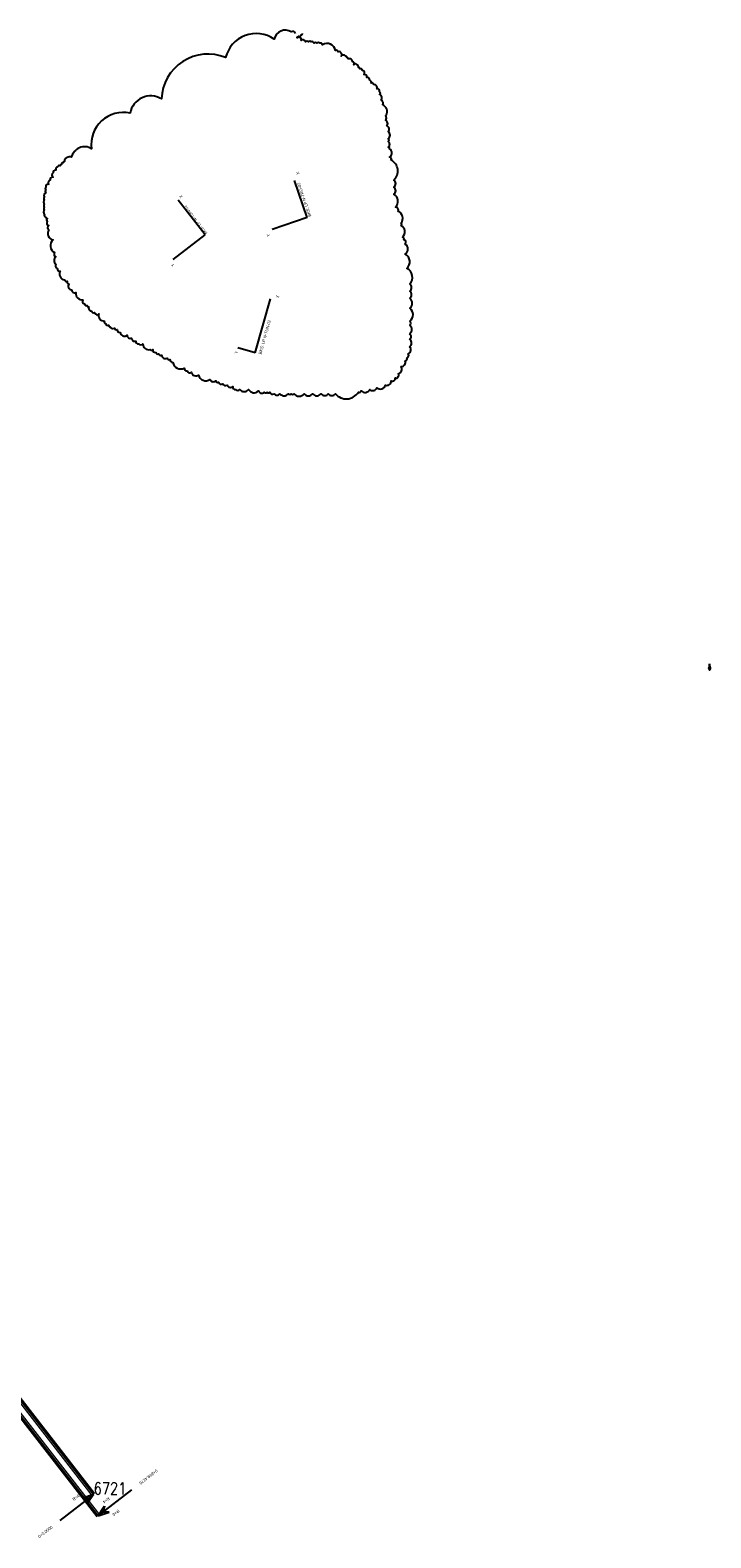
# Model space of a CAD drawing. Header units: metres. Extents: x 3458045 to 3462392, y 5482308 to 5484762.
# Tile 185 of 256: x 3459982 to 3460181, y 5483174 to 5483617. Entities that reach past the tile are written whole.
import ezdxf
from ezdxf.enums import TextEntityAlignment as Align

# ---------------------------------------------------------------- set-up
doc = ezdxf.new("R2010")
doc.units = ezdxf.units.M
doc.linetypes.add('AUSGEZOGEN', pattern=[2, 1, 1])
doc.layers.get('0').update_dxf_attribs({"linetype": 'CONTINUOUS'})
for name, color, linetype in [('SP_ACHSE_6721', 7, 'CONTINUOUS'), ('SP_ACHSE_6731', 7, 'CONTINUOUS'), ('SP_AXIS', 7, 'CONTINUOUS'), ('SP_Nordpfeil @ 0.25', 7, 'CONTINUOUS'), ('SP_TEXT', 2, 'CONTINUOUS'), ('SP_Vb_Planung', 10, 'CONTINUOUS')]:
    doc.layers.add(name, color=color, linetype=linetype)
doc.layers.add('SP_HILF', color=6, linetype='CONTINUOUS', plot=False)
doc.styles.add('K_ISOCP', font='k_isocp.shx')
doc.styles.add('SIMPLEX8', font='simplexd.shx', dxfattribs={"width": 0.8})
doc.linetypes.add('EISENBAHN', pattern='A,0.15,[130,ltypeshp.shx,S=0.25,R=0,X=0,Y=0],0.15', length=0.3)

# ---------------------------------------------------------------- blocks, each defined once
blk = doc.blocks.new('kmr_li')
at = {"color": 1, "linetype": 'Continuous'}
blk.add_line((0, 0), (0, 3.57), dxfattribs=at)
at = {"color": 1}
for p, q in [((0, 0), (-0.31, 0.91)), ((-0.31, 0.91), (0, 0.52)), ((0, 0), (0.31, 0.91)), ((0.31, 0.91), (0, 0.52))]:
    blk.add_line(p, q, dxfattribs=at)
at = {"color": 1, "linetype": 'Continuous', "style": 'K_ISOCP'}
blk.add_attdef('STATION', text='', height=1, rotation=270.0001, dxfattribs=at).set_placement((0, 4.4), align=Align.MIDDLE_RIGHT)
blk.add_attdef('PARAUL', text='', height=1, rotation=270.0001, dxfattribs=at).set_placement((-0.5, 1), align=Align.TOP_RIGHT)
blk.add_attdef('PARAOL', text='', height=1, rotation=270.0001, dxfattribs=at).set_placement((0.5, 1), align=Align.BOTTOM_RIGHT)
blk = doc.blocks.new('NP01')
at = {"linetype": 'Continuous', "lineweight": 13}
blk.add_hatch(color=255, dxfattribs=at).paths.add_polyline_path([(1.5, 0), (1.5, -0.1), (1.5, -0.2), (1.4, -0.3), (1.4, -0.4), (1.4, -0.5), (1.3, -0.6), (1.3, -0.7), (1.2, -0.8), (1.2, -0.9), (1.1, -1), (1, -1.1), (1, -1.1), (0.9, -1.2), (0.8, -1.3), (0.7, -1.3), (0.6, -1.4), (0.7, -2.4), (-0.5, -2.4), (-0.6, -2.3), (-0.6, -1.4), (-0.7, -1.4), (-0.8, -1.3), (-0.8, -1.3), (-0.9, -1.2), (-1, -1.1), (-1.1, -1.1), (-1.2, -1), (-1.2, -0.9), (-1.3, -0.8), (-1.3, -0.7), (-1.4, -0.6), (-1.4, -0.5), (-1.5, -0.4), (-1.5, -0.3), (-1.5, -0.2), (-1.5, -0.1), (-1.5, 0), (-1.5, 0.1), (-1.5, 0.2), (-1.5, 0.3), (-1.5, 0.4), (-1.4, 0.5), (-1.4, 0.6), (-1.3, 0.7), (-1.3, 0.8), (-1.2, 0.9), (-1.2, 1), (-1.1, 1.1), (-1, 1.1), (-0.9, 1.2), (-0.8, 1.3), (-0.7, 1.3), (-0.7, 1.4), (-0.6, 1.4), (-0.5, 1.4), (-0.3, 1.5), (0, 6.4), (0.4, 1.4), (0.5, 1.4), (0.6, 1.4), (0.7, 1.3), (0.8, 1.3), (0.9, 1.2), (1, 1.1), (1, 1.1), (1.1, 1), (1.2, 0.9), (1.2, 0.8), (1.3, 0.7), (1.3, 0.6), (1.4, 0.5), (1.4, 0.4), (1.4, 0.3), (1.5, 0.2), (1.5, 0.1)])
at = {"linetype": 'Continuous', "lineweight": 25}
for points in [[(0, 6.4), (0, 5.7), (0.4, 0.7), (0.5, 0.7)], [(0.7, -2.4), (-0.5, -2.4), (-0.6, -2.3), (0.6, -2.3), (0.5, -0.7), (0.6, -0.7)]]:
    blk.add_hatch(color=250, dxfattribs=at).paths.add_polyline_path(points)
at = {"color": 250, "linetype": 'ByBlock', "lineweight": 25}
for p, q in [((-0.7, -0.7), (-0.7, 0.7)), ((-0.7, 0.7), (-0.2, 0.7)), ((-0.4, 0.7), (0, 6.4)), ((0.2, -0.7), (-0.3, 0.2)), ((-0.3, 0.2), (-0.3, -0.7)), ((0.3, -0.2), (-0.2, 0.7)), ((0, 6.4), (0.5, 0.7)), ((0.4, 0.7), (0, 5.7)), ((0.3, -0.2), (0.3, 0.7)), ((0.7, 0.7), (0.3, 0.7)), ((0.7, 0.7), (0.7, -0.7)), ((-1.8, 0), (-1.2, 0)), ((-0.3, -0.7), (-0.7, -0.7)), ((-0.5, -0.7), (-0.6, -2.3)), ((-0.6, -2.3), (0.6, -2.3)), ((0.7, -0.7), (0.2, -0.7)), ((0.6, -2.3), (0.5, -0.7)), ((0.7, -2.4), (0.6, -0.7)), ((1.2, 0), (1.8, 0))]:
    blk.add_line(p, q, dxfattribs=at)
at = {"color": 250, "linetype": 'ByBlock', "lineweight": 25, "flags": 128}
blk.add_lwpolyline([(-0.6, -2.3), (-0.5, -2.4), (0.7, -2.4)], dxfattribs=at)
at = {"color": 250, "linetype": 'ByBlock', "lineweight": 25}
for start, end in [(102.3439, 249.2863), (294.812, 73.7664)]:
    blk.add_arc((0, 0), 1.5, start, end, dxfattribs=at)

msp = doc.modelspace()

# ---------------------------------------------------------------- linework, layer by layer
at = {"layer": 'SP_ACHSE_6721'}
msp.add_lwpolyline([(3460000.327, 5483187.204), (3459914.3434, 5483297.9684, 0.0012739)], format="xyb", dxfattribs=at)
at = {"layer": 'SP_ACHSE_6731'}
msp.add_lwpolyline([(3459911.8369, 5483296.6314), (3460001.6841, 5483180.8921)], dxfattribs=at)
at = {"layer": 'SP_AXIS'}
msp.add_lwpolyline([(3459911.8369, 5483296.6314), (3460001.6841, 5483180.8921)], dxfattribs=at)
msp.add_lwpolyline([(3460000.327, 5483187.204), (3459914.3434, 5483297.9684, 0.0012739)], format="xyb", dxfattribs=at)
at = {"layer": 'SP_HILF'}
for p, q in [((3460062.9623, 5483561.9363), (3460059.2487, 5483572.8137)), ((3460033.0203, 5483556.7826), (3460025.1613, 5483567.0301)), ((3460062.9623, 5483561.9363), (3460052.6893, 5483558.429)), ((3460023.6806, 5483549.6198), (3460033.0203, 5483556.7826)), ((3460047.7147, 5483522.1998), (3460052.1957, 5483538.0309)), ((3460047.7147, 5483522.1998), (3460042.6539, 5483523.6322))]:
    msp.add_line(p, q, dxfattribs=at)
msp.add_lwpolyline([(3460059.5295, 5483615.9581, 0.52056705), (3460058.2802, 5483616.3809, 0.52056705), (3460058.2802, 5483616.3809, 0.52056705), (3460053.2828, 5483614.2974, 0.52056705), (3460053.2828, 5483614.2974, 0.52056705), (3460039.0335, 5483608.8622, 0.52056705), (3460039.0335, 5483608.8622, 0.52056705), (3460020.2258, 5483596.7387, 0.52056705), (3460020.2258, 5483596.7387, 0.52056705), (3460011.0077, 5483592.5566, 0.52056705), (3460011.0077, 5483592.5566, 0.52056705), (3459999.7298, 5483582.1089, 0.52056705), (3459999.7298, 5483582.1089, 0.52056705), (3459993.8545, 5483579.6027, 0.52056705), (3459993.8545, 5483579.6027, 0.52056705), (3459991.761, 5483578.3496, 0.52056705), (3459991.761, 5483578.3496, 0.52056705), (3459991.3558, 5483577.9268, 0.52056705), (3459991.3558, 5483577.9268, 0.52056705), (3459990.9169, 5483577.5041, 0.52056705), (3459990.9169, 5483577.5041, 0.52056705), (3459990.5117, 5483577.0964, 0.52056705), (3459990.5117, 5483577.0964, 0.52056705), (3459989.6675, 5483576.6737, 0.52056705), (3459989.6675, 5483576.6737, 0.52056705), (3459989.2623, 5483575.8433, 0.52056705), (3459989.2623, 5483575.8433, 0.52056705), (3459988.4182, 5483574.9979, 0.52056705), (3459988.4182, 5483574.9979, 0.52056705), (3459988.4182, 5483573.7447, 0.52056705), (3459988.4182, 5483573.7447, 0.52056705), (3459987.574, 5483572.9144, 0.52056705), (3459987.574, 5483572.9144, 0.52056705), (3459987.1688, 5483572.4916, 0.52056705), (3459987.1688, 5483572.4916, 0.52056705), (3459987.1688, 5483571.6612, 0.52056705), (3459987.1688, 5483571.6612, 0.52056705), (3459986.3247, 5483570.8158, 0.52056705), (3459986.3247, 5483570.8158, 0.52056705), (3459986.3247, 5483569.9854, 0.52056705), (3459986.3247, 5483569.9854, 0.52056705), (3459986.3247, 5483569.155, 0.52056705), (3459986.3247, 5483569.155, 0.52056705), (3459985.9195, 5483567.9019, 0.52056705), (3459985.9195, 5483567.9019, 0.52056705), (3459985.9195, 5483567.0564, 0.52056705), (3459985.9195, 5483567.0564, 0.52056705), (3459985.9195, 5483565.8033, 0.52056705), (3459985.9195, 5483565.8033, 0.52056705), (3459985.9195, 5483564.9729, 0.52056705), (3459985.9195, 5483564.9729, 0.52056705), (3459985.9195, 5483564.1274, 0.52056705), (3459985.9195, 5483564.1274, 0.52056705), (3459985.9195, 5483562.8743, 0.52056705), (3459985.9195, 5483562.8743, 0.52056705), (3459986.3247, 5483562.044, 0.52056705), (3459986.3247, 5483562.044, 0.52056705), (3459986.7636, 5483561.6212, 0.52056705), (3459986.7636, 5483561.6212, 0.52056705), (3459986.7636, 5483560.7908, 0.52056705), (3459986.7636, 5483560.7908, 0.52056705), (3459987.1688, 5483559.5377, 0.52056705), (3459987.1688, 5483559.5377, 0.52056705), (3459987.1688, 5483558.2846, 0.52056705), (3459987.1688, 5483558.2846, 0.52056705), (3459988.4182, 5483555.3556, 0.52056705), (3459988.4182, 5483555.3556, 0.52056705), (3459988.8571, 5483551.5963, 0.52056705), (3459988.8571, 5483551.5963, 0.52056705), (3459989.2623, 5483550.3432, 0.52056705), (3459989.2623, 5483550.3432, 0.52056705), (3459989.2623, 5483548.2446, 0.52056705), (3459989.2623, 5483548.2446, 0.52056705), (3459989.6675, 5483546.9915, 0.52056705), (3459989.6675, 5483546.9915, 0.52056705), (3459990.5117, 5483546.1611, 0.52056705), (3459990.5117, 5483546.1611, 0.52056705), (3459991.761, 5483543.6549, 0.52056705), (3459991.761, 5483543.6549, 0.52056705), (3459992.6052, 5483543.2321, 0.52056705), (3459992.6052, 5483543.2321, 0.52056705), (3459993.0104, 5483542.4017, 0.52056705), (3459993.0104, 5483542.4017, 0.52056705), (3459993.8545, 5483540.7259, 0.52056705), (3459993.8545, 5483540.7259, 0.52056705), (3459995.1039, 5483539.8955, 0.52056705), (3459995.1039, 5483539.8955, 0.52056705), (3459997.1974, 5483537.7969, 0.52056705), (3459997.1974, 5483537.7969, 0.52056705), (3459997.6363, 5483536.5438, 0.52056705), (3459997.6363, 5483536.5438, 0.52056705), (3459998.4467, 5483536.1362, 0.52056705), (3459998.4467, 5483536.1362, 0.52056705), (3459998.8857, 5483535.7134, 0.52056705), (3459998.8857, 5483535.7134, 0.52056705), (3459999.7298, 5483534.4603, 0.52056705), (3459999.7298, 5483534.4603, 0.52056705), (3460000.5402, 5483534.0376, 0.52056705), (3460000.5402, 5483534.0376, 0.52056705), (3460000.9792, 5483533.6148, 0.52056705), (3460000.9792, 5483533.6148, 0.52056705), (3460001.8233, 5483533.6148, 0.52056705), (3460001.8233, 5483533.6148, 0.52056705), (3460003.4778, 5483531.5313, 0.52056705), (3460003.4778, 5483531.5313, 0.52056705), (3460003.9168, 5483530.701, 0.52056705), (3460003.9168, 5483530.701, 0.52056705), (3460004.7272, 5483530.2782, 0.52056705), (3460004.7272, 5483530.2782, 0.52056705), (3460005.1662, 5483529.8555, 0.52056705), (3460005.1662, 5483529.8555, 0.52056705), (3460006.4155, 5483529.4478, 0.52056705), (3460006.4155, 5483529.4478, 0.52056705), (3460007.2596, 5483529.0251, 0.52056705), (3460007.2596, 5483529.0251, 0.52056705), (3460008.07, 5483528.1947, 0.52056705), (3460008.07, 5483528.1947, 0.52056705), (3460010.1635, 5483527.3492, 0.52056705), (3460010.1635, 5483527.3492, 0.52056705), (3460011.4466, 5483526.5189, 0.52056705), (3460011.4466, 5483526.5189, 0.52056705), (3460012.696, 5483525.6734, 0.52056705), (3460012.696, 5483525.6734, 0.52056705), (3460013.5401, 5483524.843, 0.52056705), (3460013.5401, 5483524.843, 0.52056705), (3460014.7895, 5483524.843, 0.52056705), (3460014.7895, 5483524.843, 0.52056705), (3460016.883, 5483523.1672, 0.52056705), (3460016.883, 5483523.1672, 0.52056705), (3460017.6934, 5483523.1672, 0.52056705), (3460017.6934, 5483523.1672, 0.52056705), (3460018.5375, 5483522.3368, 0.52056705), (3460018.5375, 5483522.3368, 0.52056705), (3460019.3817, 5483521.914, 0.52056705), (3460019.3817, 5483521.914, 0.52056705), (3460020.2258, 5483521.5064, 0.52056705), (3460020.2258, 5483521.5064, 0.52056705), (3460021.8804, 5483520.6609, 0.52056705), (3460021.8804, 5483520.6609, 0.52056705), (3460022.7245, 5483520.2533, 0.52056705), (3460022.7245, 5483520.2533, 0.52056705), (3460023.5687, 5483519.4078, 0.52056705), (3460023.5687, 5483519.4078, 0.52056705), (3460026.9115, 5483517.732, 0.52056705), (3460026.9115, 5483517.732, 0.52056705), (3460027.7556, 5483516.9016, 0.52056705), (3460027.7556, 5483516.9016, 0.52056705), (3460029.005, 5483516.4788, 0.52056705), (3460029.005, 5483516.4788, 0.52056705), (3460031.0985, 5483515.6485, 0.52056705), (3460031.0985, 5483515.6485, 0.52056705), (3460034.4413, 5483514.3953, 0.52056705), (3460034.4413, 5483514.3953, 0.52056705), (3460036.1296, 5483513.9726, 0.52056705), (3460036.1296, 5483513.9726, 0.52056705), (3460036.94, 5483513.565, 0.52056705), (3460036.94, 5483513.565, 0.52056705), (3460038.2231, 5483513.1422, 0.52056705), (3460038.2231, 5483513.1422, 0.52056705), (3460039.4725, 5483512.7195, 0.52056705), (3460039.4725, 5483512.7195, 0.52056705), (3460041.127, 5483512.3118, 0.52056705), (3460041.127, 5483512.3118, 0.52056705), (3460041.9712, 5483511.4664, 0.52056705), (3460041.9712, 5483511.4664, 0.52056705), (3460043.2205, 5483511.4664, 0.52056705), (3460043.2205, 5483511.4664, 0.52056705), (3460045.753, 5483511.4664, 0.52056705), (3460045.753, 5483511.4664, 0.52056705), (3460048.6568, 5483511.0587, 0.52056705), (3460048.6568, 5483511.0587, 0.52056705), (3460050.3451, 5483510.636, 0.52056705), (3460050.3451, 5483510.636, 0.52056705), (3460051.1893, 5483510.636, 0.52056705), (3460051.1893, 5483510.636, 0.52056705), (3460051.9997, 5483510.636, 0.52056705), (3460051.9997, 5483510.636, 0.52056705), (3460053.2828, 5483510.2133, 0.52056705), (3460053.2828, 5483510.2133, 0.52056705), (3460054.9373, 5483510.2133, 0.52056705), (3460054.9373, 5483510.2133, 0.52056705), (3460057.436, 5483510.2133, 0.52056705), (3460057.436, 5483510.2133, 0.52056705), (3460058.2802, 5483510.2133, 0.52056705), (3460058.2802, 5483510.2133, 0.52056705), (3460059.1243, 5483510.2133, 0.52056705), (3460059.1243, 5483510.2133, 0.52056705), (3460062.062, 5483510.2133, 0.52056705), (3460062.062, 5483510.2133, 0.52056705), (3460064.5607, 5483510.2133, 0.52056705), (3460064.5607, 5483510.2133, 0.52056705), (3460067.0593, 5483510.2133, 0.52056705), (3460067.0593, 5483510.2133, 0.52056705), (3460069.1528, 5483510.2133, 0.52056705), (3460069.1528, 5483510.2133, 0.52056705), (3460071.2463, 5483510.2133, 0.52056705), (3460071.2463, 5483510.2133, 0.52056705), (3460077.9658, 5483510.636, 0.52056705), (3460077.9658, 5483510.636, 0.52056705), (3460078.7762, 5483511.0587, 0.52056705), (3460078.7762, 5483511.0587, 0.52056705), (3460081.3086, 5483511.4664, 0.52056705), (3460081.3086, 5483511.4664, 0.52056705), (3460083.4021, 5483511.8891, 0.52056705), (3460083.4021, 5483511.8891, 0.52056705), (3460085.9008, 5483512.7195, 0.52056705), (3460085.9008, 5483512.7195, 0.52056705), (3460087.5891, 5483513.9726, 0.52056705), (3460087.5891, 5483513.9726, 0.52056705), (3460088.8385, 5483514.8181, 0.52056705), (3460088.8385, 5483514.8181, 0.52056705), (3460089.6488, 5483515.2257, 0.52056705), (3460089.6488, 5483515.2257, 0.52056705), (3460089.6488, 5483516.0712, 0.52056705), (3460089.6488, 5483516.0712, 0.52056705), (3460090.493, 5483518.1547, 0.52056705), (3460090.493, 5483518.1547, 0.52056705), (3460091.7423, 5483519.8305, 0.52056705), (3460091.7423, 5483519.8305, 0.52056705), (3460092.1813, 5483520.6609, 0.52056705), (3460092.1813, 5483520.6609, 0.52056705), (3460092.5865, 5483521.914, 0.52056705), (3460092.5865, 5483521.914, 0.52056705), (3460093.0254, 5483524.0126, 0.52056705), (3460093.0254, 5483524.0126, 0.52056705), (3460093.0254, 5483526.0961, 0.52056705), (3460093.0254, 5483526.0961, 0.52056705), (3460093.0254, 5483527.772, 0.52056705), (3460093.0254, 5483527.772, 0.52056705), (3460093.0254, 5483530.2782, 0.52056705), (3460093.0254, 5483530.2782, 0.52056705), (3460093.0254, 5483531.5313, 0.52056705), (3460093.0254, 5483531.5313, 0.52056705), (3460093.0254, 5483535.2907, 0.52056705), (3460093.0254, 5483535.2907, 0.52056705), (3460093.0254, 5483538.2196, 0.52056705), (3460093.0254, 5483538.2196, 0.52056705), (3460093.0254, 5483540.3031, 0.52056705), (3460093.0254, 5483540.3031, 0.52056705), (3460093.0254, 5483542.4017, 0.52056705), (3460093.0254, 5483542.4017, 0.52056705), (3460092.1813, 5483546.9915, 0.52056705), (3460092.1813, 5483546.9915, 0.52056705), (3460091.7423, 5483551.1735, 0.52056705), (3460091.7423, 5483551.1735, 0.52056705), (3460091.7423, 5483554.1025, 0.52056705), (3460091.7423, 5483554.1025, 0.52056705), (3460091.3371, 5483555.3556, 0.52056705), (3460091.3371, 5483555.3556, 0.52056705), (3460090.932, 5483556.186, 0.52056705), (3460090.932, 5483556.186, 0.52056705), (3460090.493, 5483559.5377, 0.52056705), (3460090.493, 5483559.5377, 0.52056705), (3460090.493, 5483560.3681, 0.52056705), (3460090.493, 5483560.3681, 0.52056705), (3460089.6488, 5483563.7198, 0.52056705), (3460089.6488, 5483563.7198, 0.52056705), (3460088.8385, 5483564.9729, 0.52056705), (3460088.8385, 5483564.9729, 0.52056705), (3460088.3995, 5483568.7323, 0.52056705), (3460088.3995, 5483568.7323, 0.52056705), (3460088.3995, 5483570.8158, 0.52056705), (3460088.3995, 5483570.8158, 0.52056705), (3460088.3995, 5483572.9144, 0.52056705), (3460088.3995, 5483572.9144, 0.52056705), (3460087.5891, 5483578.7572, 0.52056705), (3460087.5891, 5483578.7572, 0.52056705), (3460087.1502, 5483579.6027, 0.52056705), (3460087.1502, 5483579.6027, 0.52056705), (3460087.1502, 5483582.1089, 0.52056705), (3460087.1502, 5483582.1089, 0.52056705), (3460086.745, 5483582.5316, 0.52056705), (3460086.745, 5483582.5316, 0.52056705), (3460086.745, 5483584.1924, 0.52056705), (3460086.745, 5483584.1924, 0.52056705), (3460086.745, 5483585.0379, 0.52056705), (3460086.745, 5483585.0379, 0.52056705), (3460086.745, 5483587.1214, 0.52056705), (3460086.745, 5483587.1214, 0.52056705), (3460086.306, 5483588.7972, 0.52056705), (3460086.306, 5483588.7972, 0.52056705), (3460085.9008, 5483590.4731, 0.52056705), (3460085.9008, 5483590.4731, 0.52056705), (3460085.9008, 5483591.7262, 0.52056705), (3460085.9008, 5483591.7262, 0.52056705), (3460085.4956, 5483594.6401, 0.52056705), (3460085.4956, 5483594.6401, 0.52056705), (3460085.0567, 5483595.0628, 0.52056705), (3460085.0567, 5483595.0628, 0.52056705), (3460085.0567, 5483595.8932, 0.52056705), (3460085.0567, 5483595.8932, 0.52056705), (3460084.6515, 5483596.3159, 0.52056705), (3460084.6515, 5483596.3159, 0.52056705), (3460084.2125, 5483597.9918, 0.52056705), (3460084.2125, 5483597.9918, 0.52056705), (3460084.2125, 5483598.8222, 0.52056705), (3460084.2125, 5483598.8222, 0.52056705), (3460083.4021, 5483599.6676, 0.52056705), (3460083.4021, 5483599.6676, 0.52056705), (3460082.558, 5483600.9208, 0.52056705), (3460082.558, 5483600.9208, 0.52056705), (3460081.7138, 5483601.3284, 0.52056705), (3460081.7138, 5483601.3284, 0.52056705), (3460081.3086, 5483602.1739, 0.52056705), (3460081.3086, 5483602.1739, 0.52056705), (3460080.4645, 5483603.0042, 0.52056705), (3460080.4645, 5483603.0042, 0.52056705), (3460079.6203, 5483603.8346, 0.52056705), (3460079.6203, 5483603.8346, 0.52056705), (3460079.2151, 5483605.1028, 0.52056705), (3460079.2151, 5483605.1028, 0.52056705), (3460078.371, 5483605.5105, 0.52056705), (3460078.371, 5483605.5105, 0.52056705), (3460077.9658, 5483605.9332, 0.52056705), (3460077.9658, 5483605.9332, 0.52056705), (3460077.5268, 5483606.7636, 0.52056705), (3460077.5268, 5483606.7636, 0.52056705), (3460076.6827, 5483606.7636, 0.52056705), (3460076.6827, 5483606.7636, 0.52056705), (3460076.2775, 5483607.6091, 0.52056705), (3460076.2775, 5483607.6091, 0.52056705), (3460075.0281, 5483608.4394, 0.52056705), (3460075.0281, 5483608.4394, 0.52056705), (3460074.5892, 5483608.8622, 0.52056705), (3460074.5892, 5483608.8622, 0.52056705), (3460074.184, 5483609.2698, 0.52056705), (3460074.184, 5483609.2698, 0.52056705), (3460072.9346, 5483609.2698, 0.52056705), (3460072.9346, 5483609.2698, 0.52056705), (3460072.9346, 5483610.1153, 0.52056705), (3460072.9346, 5483610.1153, 0.52056705), (3460072.0905, 5483610.5229, 0.52056705), (3460072.0905, 5483610.5229, 0.52056705), (3460071.2463, 5483610.9457, 0.52056705), (3460071.2463, 5483610.9457, 0.52056705), (3460067.4983, 5483612.6215, 0.52056705), (3460067.4983, 5483612.6215, 0.52056705), (3460066.6542, 5483613.0443, 0.52056705), (3460066.6542, 5483613.0443, 0.52056705), (3460065.81, 5483613.0443, 0.52056705), (3460065.81, 5483613.0443, 0.52056705), (3460064.9658, 5483613.0443, 0.52056705), (3460064.9658, 5483613.0443, 0.52056705), (3460064.1555, 5483613.4519, 0.52056705), (3460064.1555, 5483613.4519, 0.52056705), (3460063.3113, 5483613.4519, 0.52056705), (3460063.3113, 5483613.4519, 0.52056705), (3460062.4672, 5483613.4519, 0.52056705), (3460062.4672, 5483613.4519, 0.52056705), (3460062.062, 5483613.8747, 0.52056705), (3460062.062, 5483613.8747, 0.52056705), (3460061.2178, 5483613.8747, 0.52056705), (3460061.2178, 5483613.8747, 0.52056705), (3460060.8126, 5483614.705, 0.52056705), (3460060.8126, 5483614.705, 0.52056705), (3460059.9685, 5483614.705, 0.52056705), (3460059.9685, 5483614.705, 0.52056705), (3460060.3737, 5483615.1278, 0.52056705), (3460060.3737, 5483615.1278, 0.52056705), (3460061.2178, 5483615.5505, 0.52056705), (3460061.2178, 5483615.5505, 0.52056705), (3460061.623, 5483615.9581, 0.52056705), (3460061.623, 5483615.9581)], format="xyb", dxfattribs=at)
at = {"layer": 'SP_Vb_Planung', "linetype": 'EISENBAHN', "lineweight": 13, "ltscale": 13}
msp.add_lwpolyline([(3459911.8369, 5483296.6314), (3460001.6841, 5483180.8921)], dxfattribs=at)
at = {"layer": 'SP_Vb_Planung', "linetype": 'AUSGEZOGEN', "lineweight": 13, "ltscale": 13}
for points in [[(3459912.2321, 5483296.9376), (3460002.079, 5483181.1987)], [(3459911.4416, 5483296.3251), (3460001.2891, 5483180.5854)]]:
    msp.add_lwpolyline(points, dxfattribs=at)
for points in [[(3459999.932, 5483186.8974), (3459913.9484, 5483297.6618, 0.0012739)], [(3460000.722, 5483187.5106), (3459914.7384, 5483298.275, 0.0012739)]]:
    msp.add_lwpolyline(points, format="xyb", dxfattribs=at)
at = {"layer": 'SP_Vb_Planung', "linetype": 'EISENBAHN', "lineweight": 13, "ltscale": 13}
msp.add_lwpolyline([(3460000.327, 5483187.204), (3459914.3434, 5483297.9684, 0.0012739)], format="xyb", dxfattribs=at)

# ---------------------------------------------------------------- block references
at = {"layer": 'SP_AXIS', "color": 0}
ref = msp.add_blockref('kmr_li', (3460001.6841, 5483180.8921), dxfattribs=dict(at, xscale=3.500000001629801, yscale=3.500000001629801, zscale=3.500000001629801, rotation=307.82179881))
ref.add_attrib('STATION', '0+849.4270', dxfattribs={"layer": '0', "color": 1, "linetype": 'Continuous', "height": 0.875, "rotation": 217.821857, "style": 'K_ISOCP'}).set_placement((3460013.8601, 5483190.3441), align=Align.MIDDLE_RIGHT)
ref.add_attrib('PARAOL', 'R=¢', dxfattribs={"layer": '0', "color": 1, "linetype": 'Continuous', "height": 0.875, "rotation": 217.821857, "style": 'K_ISOCP'}).set_placement((3460005.5219, 5483181.6559), align=Align.BOTTOM_RIGHT)
ref.add_attrib('PARAUL', 'R=¢', dxfattribs={"layer": '0', "color": 1, "linetype": 'Continuous', "height": 0.875, "rotation": 217.821857, "style": 'K_ISOCP'}).set_placement((3460003.3757, 5483184.4206), align=Align.TOP_RIGHT)
ref = msp.add_blockref('kmr_li', (3460000.327, 5483187.204), dxfattribs=dict(at, xscale=3.500000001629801, yscale=3.500000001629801, zscale=3.500000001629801, rotation=127.82129481))
ref.add_attrib('STATION', '0+0.0000', dxfattribs={"layer": '0', "color": 1, "linetype": 'Continuous', "height": 0.875, "rotation": 37.821353, "style": 'K_ISOCP'}).set_placement((3459988.1509, 5483177.752), align=Align.MIDDLE_RIGHT)
ref.add_attrib('PARAOL', 'R=¢', dxfattribs={"layer": '0', "color": 1, "linetype": 'Continuous', "height": 0.875, "rotation": 37.821353, "style": 'K_ISOCP'}).set_placement((3459996.4892, 5483186.4402), align=Align.BOTTOM_RIGHT)
at = {"layer": 'SP_Nordpfeil @ 0.25', "transparency": 33554636, "xscale": 0.2, "yscale": 0.2, "zscale": 0.2, "rotation": 0.3304214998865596}
msp.add_blockref('NP01', (3460180.9946, 5483429.6533), dxfattribs=at)

# ---------------------------------------------------------------- texts
at = {"layer": 'SP_AXIS', "color": 0, "style": 'SIMPLEX8', "width": 0.8}
msp.add_text('6721', height=3.5, dxfattribs=at).set_placement((3460000.327, 5483187.204))
at = {"layer": 'SP_TEXT', "color": 2, "lineweight": 35, "char_height": 0.875, "attachment_point": 1, "style": 'K_ISOCP'}
for s, width, insert, rotation in [('X', 3.263501, (3460059.9218, 5483574.3965), 108.850215), ('BKS: LP N-TRO-02', 13.136004, (3460063.3519, 5483562.0327), 108.850215), ('X', 3.263501, (3460025.8193, 5483567.4022), 127.485443), ('BKS: LP N-TUN-01', 13.136004, (3460033.0203, 5483556.7826), 127.485443), ('Y', 0.86348, (3460051.262, 5483556.1662), 108.850215), ('Y', 0.86348, (3460023.4388, 5483547.3605), 127.485443), ('X', 2.633753, (3460053.755, 5483538.4253), 74.195848), ('BKS: LP N-TUN-02', 9.758392, (3460048.6852, 5483521.9251), 74.195848), ('Y', 3.612969, (3460041.6822, 5483522.0567), 74.195848)]:
    msp.add_mtext_dynamic_manual_height_columns(s, width=width, gutter_width=4.375, heights=[0], dxfattribs=dict(at, insert=insert, rotation=rotation))

doc.saveas('drawing.dxf')
